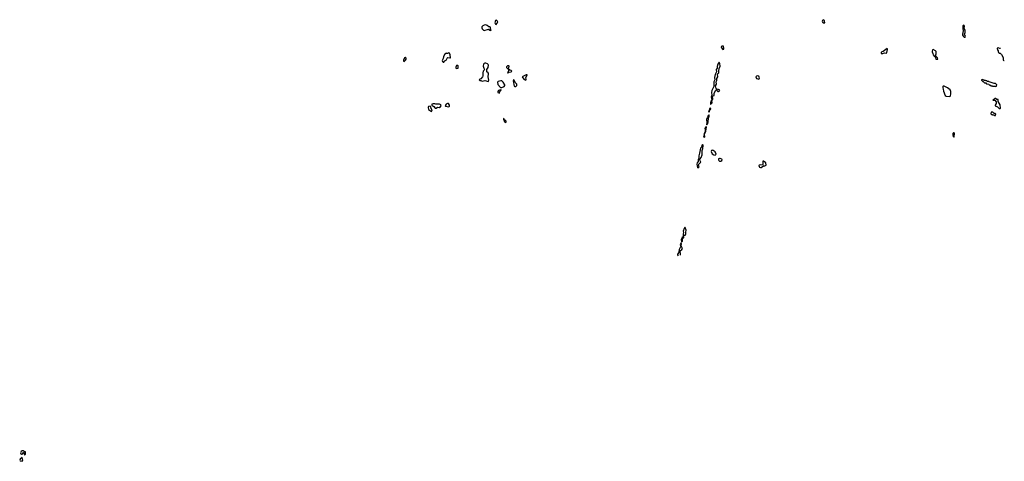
# Model space of a CAD drawing. Extents: x 2470790 to 2659118, y 702284 to 849036.
# Tile 122 of 154: x 2619963 to 2640843, y 710354 to 719720. Entities that reach past the tile are written whole.
import ezdxf

# ---------------------------------------------------------------- set-up
doc = ezdxf.new("R2010")
doc.units = 0

msp = doc.modelspace()

# ---------------------------------------------------------------- linework, layer by layer
at = {"layer": '0CON10XD'}
for points in [[(2629955, 719490), (2629960, 719505), (2629950, 719525), (2629948, 719558), (2629935, 719570), (2629915, 719570), (2629875, 719600), (2629845, 719609), (2629815, 719606), (2629785, 719590), (2629766, 719565), (2629763, 719545), (2629768, 719528), (2629798, 719498), (2629815, 719494), (2629905, 719520), (2629930, 719495), (2629955, 719490)], [(2630065, 719620), (2630090, 719645), (2630090, 719655), (2630100, 719665), (2630090, 719695), (2630075, 719708), (2630055, 719700), (2630042, 719655), (2630050, 719625), (2630065, 719620)], [(2637035, 719650), (2637040, 719655), (2637038, 719668), (2637020, 719675), (2637030, 719685), (2637030, 719705), (2637005, 719720), (2636990, 719705), (2636983, 719687), (2636990, 719665), (2637005, 719650), (2637035, 719650)], [(2639995, 719348), (2640015, 719350), (2640017, 719365), (2639997, 719415), (2640012, 719445), (2640013, 719473), (2640010, 719495), (2639989, 719535), (2639999, 719585), (2639985, 719602), (2639967, 719593), (2639962, 719525), (2639969, 719485), (2639954, 719415), (2639958, 719395), (2639975, 719362), (2639995, 719348)], [(2634875, 719090), (2634895, 719092), (2634898, 719125), (2634890, 719135), (2634890, 719155), (2634885, 719160), (2634850, 719155), (2634840, 719145), (2634845, 719120), (2634875, 719090)], [(2638265, 719000), (2638278, 719012), (2638305, 719018), (2638343, 719013), (2638355, 719022), (2638368, 719085), (2638368, 719098), (2638358, 719108), (2638277, 719043), (2638245, 719040), (2638230, 719025), (2638232, 719002), (2638265, 719000)], [(2640764, 719111), (2640745, 719112), (2640715, 719122), (2640692, 719118), (2640690, 719105), (2640697, 719097), (2640700, 719075), (2640710, 719065), (2640710, 719045), (2640720, 719025), (2640733, 719013), (2640755, 719010), (2640785, 718980), (2640818, 718915), (2640822, 718865), (2640835, 718858), (2640843, 718858)], [(2628115, 718830), (2628147, 718863), (2628157, 718883), (2628158, 718905), (2628147, 718917), (2628135, 718917), (2628122, 718908), (2628102, 718865), (2628102, 718842), (2628115, 718830)], [(2628955, 718818), (2628981, 718849), (2629009, 718861), (2629028, 718905), (2629045, 718916), (2629085, 718908), (2629096, 718914), (2629094, 718975), (2629088, 718998), (2629075, 719012), (2629055, 719018), (2629048, 719005), (2629035, 719000), (2629013, 719003), (2629005, 719010), (2628990, 719005), (2628990, 718995), (2628975, 718980), (2628950, 718930), (2628944, 718895), (2628922, 718858), (2628927, 718835), (2628945, 718818), (2628955, 718818)], [(2639425, 718880), (2639430, 718885), (2639428, 718908), (2639390, 718945), (2639390, 718975), (2639400, 718995), (2639400, 719045), (2639383, 719063), (2639335, 719090), (2639322, 719078), (2639312, 719055), (2639312, 719035), (2639328, 719005), (2639332, 718975), (2639365, 718940), (2639378, 718938), (2639390, 718885), (2639395, 718880), (2639425, 718880)], [(2629227, 718687), (2629265, 718692), (2629265, 718740), (2629252, 718752), (2629225, 718748), (2629210, 718715), (2629212, 718695), (2629227, 718687)], [(2629905, 718412), (2629910, 718435), (2629896, 718505), (2629904, 718574), (2629895, 718592), (2629872, 718615), (2629868, 718635), (2629872, 718665), (2629896, 718705), (2629906, 718755), (2629895, 718773), (2629882, 718782), (2629845, 718796), (2629824, 718796), (2629811, 718789), (2629802, 718775), (2629793, 718735), (2629804, 718694), (2629820, 718665), (2629815, 718650), (2629795, 718630), (2629784, 718596), (2629785, 718520), (2629780, 718505), (2629743, 718467), (2629725, 718460), (2629710, 718445), (2629725, 718430), (2629745, 718430), (2629768, 718418), (2629825, 718430), (2629905, 718412)], [(2630330, 718670), (2630340, 718735), (2630335, 718740), (2630305, 718740), (2630288, 718722), (2630288, 718705), (2630305, 718682), (2630325, 718670), (2630330, 718670)], [(2634615, 717920), (2634646, 717955), (2634640, 718005), (2634655, 718022), (2634663, 718045), (2634658, 718095), (2634692, 718115), (2634690, 718155), (2634720, 718215), (2634735, 718230), (2634745, 718230), (2634750, 718215), (2634765, 718200), (2634785, 718198), (2634798, 718205), (2634807, 718225), (2634785, 718242), (2634748, 718248), (2634731, 718261), (2634717, 718315), (2634737, 718355), (2634736, 718404), (2634748, 718432), (2634749, 718471), (2634766, 718505), (2634760, 718565), (2634768, 718582), (2634788, 718595), (2634788, 718635), (2634797, 718685), (2634817, 718737), (2634812, 718792), (2634795, 718820), (2634770, 718775), (2634756, 718725), (2634756, 718694), (2634734, 718665), (2634738, 718612), (2634711, 718555), (2634697, 718495), (2634706, 718445), (2634681, 718405), (2634680, 718305), (2634641, 718215), (2634633, 718175), (2634643, 718117), (2634627, 718075), (2634638, 718022), (2634622, 717995), (2634622, 717975), (2634613, 717955), (2634615, 717920)], [(2630315, 718590), (2630335, 718610), (2630385, 718612), (2630398, 718625), (2630385, 718642), (2630355, 718650), (2630330, 718670), (2630330, 718635), (2630312, 718605), (2630310, 718590), (2630315, 718590)], [(2630695, 718440), (2630702, 718455), (2630696, 718495), (2630728, 718545), (2630722, 718552), (2630705, 718552), (2630630, 718515), (2630622, 718505), (2630632, 718485), (2630664, 718454), (2630695, 718440)], [(2635635, 718461), (2635645, 718468), (2635651, 718485), (2635635, 718522), (2635615, 718528), (2635588, 718522), (2635575, 718510), (2635572, 718505), (2635588, 718475), (2635635, 718461)], [(2630185, 718280), (2630238, 718305), (2630253, 718325), (2630251, 718341), (2630218, 718395), (2630185, 718422), (2630165, 718423), (2630112, 718408), (2630097, 718393), (2630106, 718345), (2630161, 718281), (2630185, 718280)], [(2630485, 718302), (2630504, 718326), (2630508, 718355), (2630472, 718385), (2630450, 718435), (2630435, 718450), (2630428, 718425), (2630451, 718311), (2630463, 718303), (2630485, 718302)], [(2639685, 718090), (2639700, 718105), (2639708, 718145), (2639708, 718195), (2639695, 718230), (2639635, 718278), (2639565, 718312), (2639545, 718312), (2639537, 718303), (2639537, 718275), (2639550, 718245), (2639552, 718205), (2639588, 718115), (2639608, 718098), (2639685, 718090)], [(2640665, 718300), (2640677, 718313), (2640682, 718335), (2640680, 718345), (2640657, 718367), (2640625, 718370), (2640525, 718400), (2640517, 718407), (2640485, 718410), (2640475, 718420), (2640455, 718420), (2640445, 718430), (2640425, 718430), (2640415, 718440), (2640395, 718440), (2640385, 718450), (2640360, 718445), (2640360, 718435), (2640385, 718410), (2640398, 718408), (2640422, 718382), (2640448, 718378), (2640465, 718360), (2640515, 718350), (2640522, 718342), (2640535, 718340), (2640565, 718320), (2640585, 718320), (2640595, 718310), (2640655, 718310), (2640665, 718300)], [(2630135, 718160), (2630143, 718197), (2630170, 718225), (2630165, 718240), (2630158, 718232), (2630120, 718215), (2630102, 718195), (2630104, 718174), (2630135, 718160)], [(2628695, 717773), (2628706, 717784), (2628708, 717805), (2628691, 717835), (2628682, 717875), (2628665, 717883), (2628635, 717877), (2628624, 717855), (2628634, 717815), (2628695, 717773)], [(2628795, 717842), (2628825, 717864), (2628865, 717857), (2628875, 717860), (2628902, 717895), (2628893, 717913), (2628865, 717927), (2628789, 717929), (2628765, 717936), (2628734, 717936), (2628702, 717925), (2628700, 717905), (2628745, 717881), (2628775, 717847), (2628795, 717842)], [(2629065, 717873), (2629077, 717883), (2629076, 717906), (2629055, 717940), (2629038, 717942), (2629005, 717930), (2628988, 717895), (2628990, 717885), (2629065, 717873)], [(2640755, 717840), (2640760, 717845), (2640758, 717915), (2640713, 717983), (2640710, 718025), (2640685, 718030), (2640655, 718048), (2640643, 718047), (2640628, 718032), (2640615, 718030), (2640602, 718012), (2640645, 718010), (2640667, 717977), (2640667, 717945), (2640650, 717905), (2640652, 717892), (2640700, 717875), (2640735, 717840), (2640755, 717840)], [(2634535, 717492), (2634555, 717518), (2634566, 717555), (2634567, 717635), (2634587, 717675), (2634586, 717696), (2634575, 717700), (2634565, 717690), (2634547, 717643), (2634532, 717628), (2634526, 717605), (2634533, 717535), (2634530, 717495), (2634535, 717492)], [(2634585, 717760), (2634600, 717805), (2634623, 717825), (2634615, 717842), (2634593, 717835), (2634590, 717805), (2634573, 717775), (2634585, 717760)], [(2640655, 717690), (2640660, 717715), (2640648, 717728), (2640635, 717730), (2640625, 717720), (2640618, 717738), (2640597, 717757), (2640562, 717758), (2640560, 717725), (2640572, 717712), (2640585, 717710), (2640595, 717700), (2640625, 717700), (2640635, 717690), (2640655, 717690)], [(2630275, 717543), (2630282, 717555), (2630278, 717565), (2630255, 717588), (2630242, 717592), (2630237, 717617), (2630222, 717628), (2630220, 717605), (2630230, 717595), (2630242, 717555), (2630275, 717543)], [(2634475, 717220), (2634489, 717235), (2634488, 717292), (2634517, 717355), (2634525, 717450), (2634505, 717440), (2634492, 717415), (2634502, 717385), (2634500, 717345), (2634478, 717305), (2634480, 717285), (2634463, 717255), (2634475, 717220)], [(2639775, 717230), (2639780, 717235), (2639788, 717305), (2639777, 717317), (2639765, 717318), (2639752, 717305), (2639750, 717275), (2639760, 717245), (2639775, 717230)], [(2634345, 716580), (2634366, 716594), (2634370, 716605), (2634360, 716625), (2634363, 716655), (2634407, 716695), (2634390, 716730), (2634388, 716755), (2634391, 716769), (2634414, 716796), (2634433, 716853), (2634438, 716895), (2634434, 716945), (2634449, 716985), (2634456, 717046), (2634455, 717060), (2634445, 717070), (2634435, 717068), (2634428, 717055), (2634420, 717020), (2634402, 716995), (2634382, 716888), (2634364, 716836), (2634364, 716785), (2634352, 716745), (2634354, 716715), (2634331, 716685), (2634321, 716655), (2634333, 716615), (2634334, 716584), (2634345, 716580)], [(2634715, 716848), (2634730, 716865), (2634708, 716915), (2634668, 716948), (2634645, 716954), (2634632, 716948), (2634626, 716925), (2634645, 716878), (2634680, 716855), (2634715, 716848)], [(2634835, 716722), (2634853, 716735), (2634857, 716755), (2634852, 716762), (2634815, 716779), (2634802, 716778), (2634784, 716766), (2634780, 716745), (2634787, 716735), (2634805, 716722), (2634835, 716722)], [(2635672, 716582), (2635685, 716584), (2635735, 716620), (2635767, 716623), (2635790, 716635), (2635783, 716685), (2635735, 716718), (2635725, 716720), (2635720, 716715), (2635722, 716655), (2635712, 716638), (2635665, 716642), (2635648, 716635), (2635640, 716625), (2635643, 716605), (2635655, 716590), (2635672, 716582)], [(2633995, 715000), (2634017, 715025), (2634022, 715088), (2634050, 715095), (2634050, 715105), (2634038, 715118), (2634042, 715138), (2634065, 715152), (2634077, 715153), (2634092, 715168), (2634090, 715215), (2634098, 715255), (2634075, 715310), (2634065, 715310), (2634054, 715295), (2634032, 715235), (2634038, 715205), (2634030, 715175), (2634030, 715115), (2634015, 715100), (2633991, 715055), (2633995, 715000)], [(2633973, 714728), (2633976, 714765), (2633967, 714795), (2633970, 714815), (2634005, 714843), (2634022, 714865), (2633990, 714925), (2633998, 714975), (2633985, 714980), (2633968, 714945), (2633980, 714915), (2633950, 714845), (2633940, 714805), (2633942, 714785), (2633915, 714750), (2633914, 714735), (2633924, 714709)], [(2620065, 710493), (2620084, 710505), (2620087, 710555), (2620060, 710560), (2620037, 710577), (2620015, 710576), (2619995, 710563), (2619980, 710535), (2619990, 710510), (2620004, 710504), (2620015, 710506), (2620031, 710519), (2620045, 710543), (2620053, 710543), (2620059, 710535), (2620056, 710505), (2620065, 710493)], [(2620015, 710354), (2620033, 710375), (2620015, 710437), (2619971, 710399), (2619963, 710375), (2619973, 710363), (2620015, 710354)]]:
    msp.add_lwpolyline(points, dxfattribs=at)

doc.saveas('drawing.dxf')
